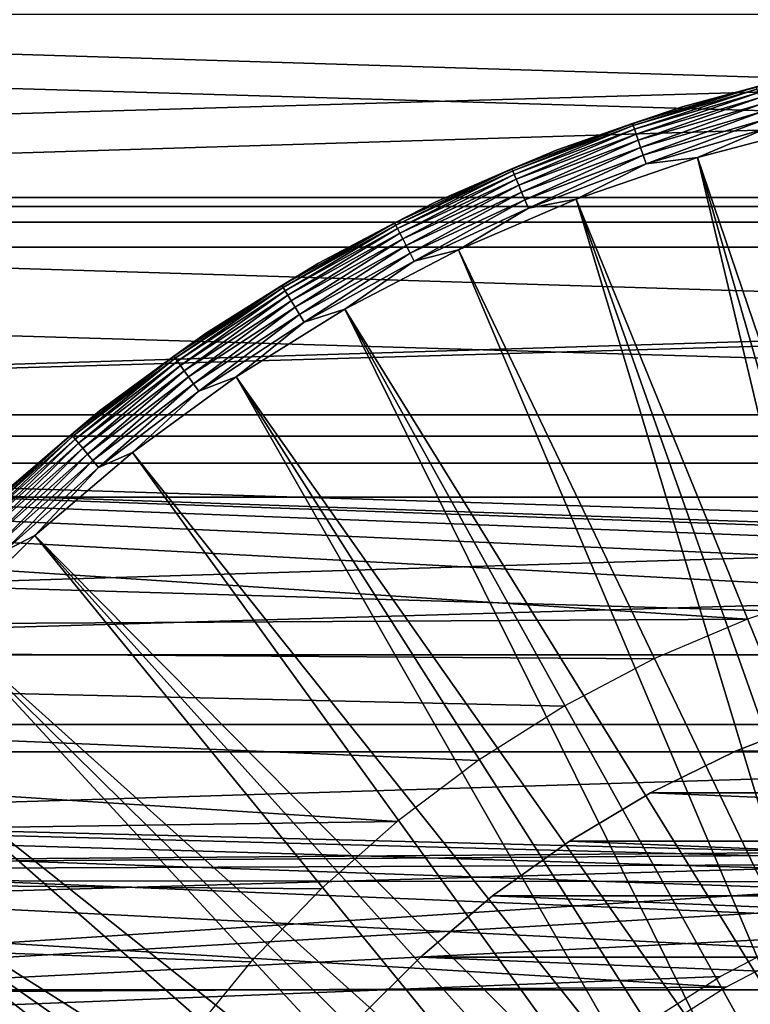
# Model space of a CAD drawing. Header units: millimetres. Extents: x -40 to 40, y -40 to 40.
# Tile 15 of 36: x -10 to -3.8, y 6.7 to 15.1. Entities that reach past the tile are written whole.
import ezdxf

# ---------------------------------------------------------------- set-up
doc = ezdxf.new("R2010")
doc.units = ezdxf.units.MM
doc.header["$LTSCALE"] = 81.481481
for name, color, linetype in [('12', 7, 'CONTINUOUS'), ('18', 7, 'CONTINUOUS'), ('2', 7, 'CONTINUOUS'), ('23', 7, 'CONTINUOUS'), ('25', 7, 'CONTINUOUS'), ('26', 7, 'CONTINUOUS'), ('27', 7, 'CONTINUOUS'), ('9', 7, 'CONTINUOUS')]:
    doc.layers.add(name, color=color, linetype=linetype)

msp = doc.modelspace()

# ---------------------------------------------------------------- linework, layer by layer
at = {"layer": '12', "color": 7, "linetype": 'Continuous'}
for points in [[(-3.1655, 14.2012, -14.795), (-1.9454, 7.2433, -15.5), (-4.2179, 13.925, -14.795), (-3.1655, 14.2012, -14.795)], [(-4.2179, 13.925, -14.795), (-2.5826, 7.0413, -15.5), (-5.2467, 13.5708, -14.795), (-4.2179, 13.925, -14.795)], [(-2.2662, 7.1494, -15.5), (-2.5826, 7.0413, -15.5), (-4.2179, 13.925, -14.795), (-2.2662, 7.1494, -15.5)], [(-1.9454, 7.2433, -15.5), (-2.2662, 7.1494, -15.5), (-4.2179, 13.925, -14.795), (-1.9454, 7.2433, -15.5)], [(-5.2467, 13.5708, -14.795), (-3.1992, 6.7834, -15.5), (-6.2462, 13.1408, -14.795), (-5.2467, 13.5708, -14.795)], [(-2.8938, 6.9192, -15.5), (-3.1992, 6.7834, -15.5), (-5.2467, 13.5708, -14.795), (-2.8938, 6.9192, -15.5)], [(-2.5826, 7.0413, -15.5), (-2.8938, 6.9192, -15.5), (-5.2467, 13.5708, -14.795), (-2.5826, 7.0413, -15.5)], [(-6.2462, 13.1408, -14.795), (-3.4984, 6.6341, -15.5), (-7.2108, 12.6372, -14.795), (-6.2462, 13.1408, -14.795)], [(-3.1992, 6.7834, -15.5), (-3.4984, 6.6341, -15.5), (-6.2462, 13.1408, -14.795), (-3.1992, 6.7834, -15.5)], [(-7.2108, 12.6372, -14.795), (-4.0751, 6.2963, -15.5), (-8.135, 12.0631, -14.795), (-7.2108, 12.6372, -14.795)], [(-3.4984, 6.6341, -15.5), (-3.7905, 6.4716, -15.5), (-7.2108, 12.6372, -14.795), (-3.4984, 6.6341, -15.5)], [(-3.7905, 6.4716, -15.5), (-4.0751, 6.2963, -15.5), (-7.2108, 12.6372, -14.795), (-3.7905, 6.4716, -15.5)], [(-8.135, 12.0631, -14.795), (-4.6196, 5.9084, -15.5), (-9.0137, 11.4214, -14.795), (-8.135, 12.0631, -14.795)], [(-4.0751, 6.2963, -15.5), (-4.3517, 6.1084, -15.5), (-8.135, 12.0631, -14.795), (-4.0751, 6.2963, -15.5)], [(-4.3517, 6.1084, -15.5), (-4.6196, 5.9084, -15.5), (-8.135, 12.0631, -14.795), (-4.3517, 6.1084, -15.5)], [(-9.0137, 11.4214, -14.795), (-4.8783, 5.6967, -15.5), (-9.842, 10.7159, -14.795), (-9.0137, 11.4214, -14.795)], [(-4.6196, 5.9084, -15.5), (-4.8783, 5.6967, -15.5), (-9.0137, 11.4214, -14.795), (-4.6196, 5.9084, -15.5)], [(-9.842, 10.7159, -14.795), (-5.3661, 5.2397, -15.5), (-10.6153, 9.9504, -14.795), (-9.842, 10.7159, -14.795)], [(-4.8783, 5.6967, -15.5), (-5.1273, 5.4737, -15.5), (-9.842, 10.7159, -14.795), (-4.8783, 5.6967, -15.5)], [(-5.1273, 5.4737, -15.5), (-5.3661, 5.2397, -15.5), (-9.842, 10.7159, -14.795), (-5.1273, 5.4737, -15.5)], [(-10.6153, 9.9504, -14.795), (-5.8113, 4.7412, -15.5), (-11.3292, 9.1293, -14.795), (-10.6153, 9.9504, -14.795)], [(-5.5943, 4.9954, -15.5), (-5.8113, 4.7412, -15.5), (-10.6153, 9.9504, -14.795), (-5.5943, 4.9954, -15.5)], [(-5.3661, 5.2397, -15.5), (-5.5943, 4.9954, -15.5), (-10.6153, 9.9504, -14.795), (-5.3661, 5.2397, -15.5)], [(-11.3292, 9.1293, -14.795), (-6.0168, 4.4775, -15.5), (-11.9798, 8.2571, -14.795), (-11.3292, 9.1293, -14.795)], [(-5.8113, 4.7412, -15.5), (-6.0168, 4.4775, -15.5), (-11.3292, 9.1293, -14.795), (-5.8113, 4.7412, -15.5)], [(-11.9798, 8.2571, -14.795), (-6.3916, 3.924, -15.5), (-12.5633, 7.3388, -14.795), (-11.9798, 8.2571, -14.795)], [(-6.2104, 4.2049, -15.5), (-6.3916, 3.924, -15.5), (-11.9798, 8.2571, -14.795), (-6.2104, 4.2049, -15.5)], [(-6.0168, 4.4775, -15.5), (-6.2104, 4.2049, -15.5), (-11.9798, 8.2571, -14.795), (-6.0168, 4.4775, -15.5)], [(-12.5633, 7.3388, -14.795), (-6.7156, 3.3393, -15.5), (-13.0766, 6.3794, -14.795), (-12.5633, 7.3388, -14.795)], [(-6.5601, 3.6353, -15.5), (-6.7156, 3.3393, -15.5), (-12.5633, 7.3388, -14.795), (-6.5601, 3.6353, -15.5)], [(-6.3916, 3.924, -15.5), (-6.5601, 3.6353, -15.5), (-12.5633, 7.3388, -14.795), (-6.3916, 3.924, -15.5)]]:
    msp.add_3dface(points, dxfattribs=at)
at = {"layer": '18', "color": 7, "linetype": 'Continuous'}
for points in [[(-3.2635, 14.6407, -14.2975), (-3.7186, 14.525, -14.3783), (-4.3485, 14.3559, -14.2975), (-3.2635, 14.6407, -14.2975)], [(-3.7186, 14.525, -14.3783), (-4.7689, 14.2148, -14.3783), (-4.3485, 14.3559, -14.2975), (-3.7186, 14.525, -14.3783)], [(-3.7186, 14.525, -14.3783), (-4.7626, 14.1961, -14.4576), (-4.7689, 14.2148, -14.3783), (-3.7186, 14.525, -14.3783)], [(-3.7137, 14.5058, -14.4576), (-4.7626, 14.1961, -14.4576), (-3.7186, 14.525, -14.3783), (-3.7137, 14.5058, -14.4576)], [(-3.7137, 14.5058, -14.4576), (-4.7523, 14.1653, -14.5326), (-4.7626, 14.1961, -14.4576), (-3.7137, 14.5058, -14.4576)], [(-3.7057, 14.4744, -14.5326), (-4.7523, 14.1653, -14.5326), (-3.7137, 14.5058, -14.4576), (-3.7057, 14.4744, -14.5326)], [(-3.7057, 14.4744, -14.5326), (-4.7383, 14.1234, -14.6014), (-4.7523, 14.1653, -14.5326), (-3.7057, 14.4744, -14.5326)], [(-3.6947, 14.4316, -14.6014), (-4.7383, 14.1234, -14.6014), (-3.7057, 14.4744, -14.5326), (-3.6947, 14.4316, -14.6014)], [(-3.6947, 14.4316, -14.6014), (-4.7209, 14.0715, -14.662), (-4.7383, 14.1234, -14.6014), (-3.6947, 14.4316, -14.6014)], [(-3.6811, 14.3785, -14.662), (-4.7209, 14.0715, -14.662), (-3.6947, 14.4316, -14.6014), (-3.6811, 14.3785, -14.662)], [(-4.3485, 14.3559, -14.2975), (-4.7689, 14.2148, -14.3783), (-5.4091, 13.9908, -14.2975), (-4.3485, 14.3559, -14.2975)], [(-3.6811, 14.3785, -14.662), (-4.7005, 14.0109, -14.7129), (-4.7209, 14.0715, -14.662), (-3.6811, 14.3785, -14.662)], [(-3.6652, 14.3166, -14.7129), (-4.7005, 14.0109, -14.7129), (-3.6811, 14.3785, -14.662), (-3.6652, 14.3166, -14.7129)], [(-3.6652, 14.3166, -14.7129), (-4.6778, 13.9432, -14.7527), (-4.7005, 14.0109, -14.7129), (-3.6652, 14.3166, -14.7129)], [(-3.6475, 14.2475, -14.7527), (-4.6778, 13.9432, -14.7527), (-3.6652, 14.3166, -14.7129), (-3.6475, 14.2475, -14.7527)], [(-4.7689, 14.2148, -14.3783), (-5.7938, 13.8288, -14.3783), (-5.4091, 13.9908, -14.2975), (-4.7689, 14.2148, -14.3783)], [(-4.7689, 14.2148, -14.3783), (-5.7862, 13.8105, -14.4576), (-5.7938, 13.8288, -14.3783), (-4.7689, 14.2148, -14.3783)], [(-4.7626, 14.1961, -14.4576), (-5.7862, 13.8105, -14.4576), (-4.7689, 14.2148, -14.3783), (-4.7626, 14.1961, -14.4576)], [(-3.6475, 14.2475, -14.7527), (-4.6534, 13.8703, -14.7803), (-4.6778, 13.9432, -14.7527), (-3.6475, 14.2475, -14.7527)], [(-3.6285, 14.173, -14.7803), (-4.6534, 13.8703, -14.7803), (-3.6475, 14.2475, -14.7527), (-3.6285, 14.173, -14.7803)], [(-4.7626, 14.1961, -14.4576), (-5.7737, 13.7807, -14.5326), (-5.7862, 13.8105, -14.4576), (-4.7626, 14.1961, -14.4576)], [(-4.7523, 14.1653, -14.5326), (-5.7737, 13.7807, -14.5326), (-4.7626, 14.1961, -14.4576), (-4.7523, 14.1653, -14.5326)], [(-4.7523, 14.1653, -14.5326), (-5.7566, 13.7399, -14.6014), (-5.7737, 13.7807, -14.5326), (-4.7523, 14.1653, -14.5326)], [(-4.7383, 14.1234, -14.6014), (-5.7566, 13.7399, -14.6014), (-4.7523, 14.1653, -14.5326), (-4.7383, 14.1234, -14.6014)], [(-3.6285, 14.173, -14.7803), (-4.2179, 13.925, -14.795), (-4.6534, 13.8703, -14.7803), (-3.6285, 14.173, -14.7803)], [(-3.1655, 14.2012, -14.795), (-4.2179, 13.925, -14.795), (-3.6285, 14.173, -14.7803), (-3.1655, 14.2012, -14.795)], [(-4.7383, 14.1234, -14.6014), (-5.7354, 13.6893, -14.662), (-5.7566, 13.7399, -14.6014), (-4.7383, 14.1234, -14.6014)], [(-4.7209, 14.0715, -14.662), (-5.7354, 13.6893, -14.662), (-4.7383, 14.1234, -14.6014), (-4.7209, 14.0715, -14.662)], [(-4.7209, 14.0715, -14.662), (-5.7107, 13.6304, -14.7129), (-5.7354, 13.6893, -14.662), (-4.7209, 14.0715, -14.662)], [(-4.7005, 14.0109, -14.7129), (-5.7107, 13.6304, -14.7129), (-4.7209, 14.0715, -14.662), (-4.7005, 14.0109, -14.7129)], [(-5.4091, 13.9908, -14.2975), (-5.7938, 13.8288, -14.3783), (-6.4395, 13.5474, -14.2975), (-5.4091, 13.9908, -14.2975)], [(-4.7005, 14.0109, -14.7129), (-5.6831, 13.5645, -14.7527), (-5.7107, 13.6304, -14.7129), (-4.7005, 14.0109, -14.7129)], [(-4.6778, 13.9432, -14.7527), (-5.6831, 13.5645, -14.7527), (-4.7005, 14.0109, -14.7129), (-4.6778, 13.9432, -14.7527)], [(-4.6778, 13.9432, -14.7527), (-5.6534, 13.4936, -14.7803), (-5.6831, 13.5645, -14.7527), (-4.6778, 13.9432, -14.7527)], [(-4.6534, 13.8703, -14.7803), (-5.6534, 13.4936, -14.7803), (-4.6778, 13.9432, -14.7527), (-4.6534, 13.8703, -14.7803)], [(-4.2179, 13.925, -14.795), (-5.2467, 13.5708, -14.795), (-4.6534, 13.8703, -14.7803), (-4.2179, 13.925, -14.795)], [(-5.7938, 13.8288, -14.3783), (-6.7878, 13.3689, -14.3783), (-6.4395, 13.5474, -14.2975), (-5.7938, 13.8288, -14.3783)], [(-5.7938, 13.8288, -14.3783), (-6.7789, 13.3513, -14.4576), (-6.7878, 13.3689, -14.3783), (-5.7938, 13.8288, -14.3783)], [(-5.7862, 13.8105, -14.4576), (-6.7789, 13.3513, -14.4576), (-5.7938, 13.8288, -14.3783), (-5.7862, 13.8105, -14.4576)], [(-5.7862, 13.8105, -14.4576), (-6.7642, 13.3224, -14.5326), (-6.7789, 13.3513, -14.4576), (-5.7862, 13.8105, -14.4576)], [(-5.7737, 13.7807, -14.5326), (-6.7642, 13.3224, -14.5326), (-5.7862, 13.8105, -14.4576), (-5.7737, 13.7807, -14.5326)], [(-4.6534, 13.8703, -14.7803), (-5.2467, 13.5708, -14.795), (-5.6534, 13.4936, -14.7803), (-4.6534, 13.8703, -14.7803)], [(-5.7737, 13.7807, -14.5326), (-6.7442, 13.283, -14.6014), (-6.7642, 13.3224, -14.5326), (-5.7737, 13.7807, -14.5326)], [(-5.7566, 13.7399, -14.6014), (-6.7442, 13.283, -14.6014), (-5.7737, 13.7807, -14.5326), (-5.7566, 13.7399, -14.6014)], [(-5.7566, 13.7399, -14.6014), (-6.7194, 13.2342, -14.662), (-6.7442, 13.283, -14.6014), (-5.7566, 13.7399, -14.6014)], [(-5.7354, 13.6893, -14.662), (-6.7194, 13.2342, -14.662), (-5.7566, 13.7399, -14.6014), (-5.7354, 13.6893, -14.662)], [(-5.7354, 13.6893, -14.662), (-6.6904, 13.1772, -14.7129), (-6.7194, 13.2342, -14.662), (-5.7354, 13.6893, -14.662)], [(-5.7107, 13.6304, -14.7129), (-6.6904, 13.1772, -14.7129), (-5.7354, 13.6893, -14.662), (-5.7107, 13.6304, -14.7129)], [(-5.7107, 13.6304, -14.7129), (-6.6581, 13.1135, -14.7527), (-6.6904, 13.1772, -14.7129), (-5.7107, 13.6304, -14.7129)], [(-5.6831, 13.5645, -14.7527), (-6.6581, 13.1135, -14.7527), (-5.7107, 13.6304, -14.7129), (-5.6831, 13.5645, -14.7527)], [(-6.4395, 13.5474, -14.2975), (-6.7878, 13.3689, -14.3783), (-7.4339, 13.0283, -14.2975), (-6.4395, 13.5474, -14.2975)], [(-5.6831, 13.5645, -14.7527), (-6.6233, 13.0449, -14.7803), (-6.6581, 13.1135, -14.7527), (-5.6831, 13.5645, -14.7527)], [(-5.6534, 13.4936, -14.7803), (-6.6233, 13.0449, -14.7803), (-5.6831, 13.5645, -14.7527), (-5.6534, 13.4936, -14.7803)], [(-5.2467, 13.5708, -14.795), (-6.2462, 13.1408, -14.795), (-5.6534, 13.4936, -14.7803), (-5.2467, 13.5708, -14.795)], [(-5.6534, 13.4936, -14.7803), (-6.2462, 13.1408, -14.795), (-6.6233, 13.0449, -14.7803), (-5.6534, 13.4936, -14.7803)], [(-6.7878, 13.3689, -14.3783), (-7.7456, 12.8378, -14.3783), (-7.4339, 13.0283, -14.2975), (-6.7878, 13.3689, -14.3783)], [(-6.7878, 13.3689, -14.3783), (-7.7354, 12.8209, -14.4576), (-7.7456, 12.8378, -14.3783), (-6.7878, 13.3689, -14.3783)], [(-6.7789, 13.3513, -14.4576), (-7.7354, 12.8209, -14.4576), (-6.7878, 13.3689, -14.3783), (-6.7789, 13.3513, -14.4576)], [(-6.7789, 13.3513, -14.4576), (-7.7186, 12.7931, -14.5326), (-7.7354, 12.8209, -14.4576), (-6.7789, 13.3513, -14.4576)], [(-6.7642, 13.3224, -14.5326), (-7.7186, 12.7931, -14.5326), (-6.7789, 13.3513, -14.4576), (-6.7642, 13.3224, -14.5326)], [(-6.7642, 13.3224, -14.5326), (-7.6958, 12.7553, -14.6014), (-7.7186, 12.7931, -14.5326), (-6.7642, 13.3224, -14.5326)], [(-6.7442, 13.283, -14.6014), (-7.6958, 12.7553, -14.6014), (-6.7642, 13.3224, -14.5326), (-6.7442, 13.283, -14.6014)], [(-6.7442, 13.283, -14.6014), (-7.6675, 12.7084, -14.662), (-7.6958, 12.7553, -14.6014), (-6.7442, 13.283, -14.6014)], [(-6.7194, 13.2342, -14.662), (-7.6675, 12.7084, -14.662), (-6.7442, 13.283, -14.6014), (-6.7194, 13.2342, -14.662)], [(-6.7194, 13.2342, -14.662), (-7.6344, 12.6536, -14.7129), (-7.6675, 12.7084, -14.662), (-6.7194, 13.2342, -14.662)], [(-6.6904, 13.1772, -14.7129), (-7.6344, 12.6536, -14.7129), (-6.7194, 13.2342, -14.662), (-6.6904, 13.1772, -14.7129)], [(-6.6904, 13.1772, -14.7129), (-7.5976, 12.5925, -14.7527), (-7.6344, 12.6536, -14.7129), (-6.6904, 13.1772, -14.7129)], [(-6.6581, 13.1135, -14.7527), (-7.5976, 12.5925, -14.7527), (-6.6904, 13.1772, -14.7129), (-6.6581, 13.1135, -14.7527)], [(-6.2462, 13.1408, -14.795), (-7.2108, 12.6372, -14.795), (-6.6233, 13.0449, -14.7803), (-6.2462, 13.1408, -14.795)], [(-6.6581, 13.1135, -14.7527), (-7.5578, 12.5267, -14.7803), (-7.5976, 12.5925, -14.7527), (-6.6581, 13.1135, -14.7527)], [(-6.6233, 13.0449, -14.7803), (-7.5578, 12.5267, -14.7803), (-6.6581, 13.1135, -14.7527), (-6.6233, 13.0449, -14.7803)], [(-6.6233, 13.0449, -14.7803), (-7.2108, 12.6372, -14.795), (-7.5578, 12.5267, -14.7803), (-6.6233, 13.0449, -14.7803)], [(-7.4339, 13.0283, -14.2975), (-7.7456, 12.8378, -14.3783), (-8.3867, 12.4363, -14.2975), (-7.4339, 13.0283, -14.2975)], [(-7.7456, 12.8378, -14.3783), (-8.662, 12.2382, -14.3783), (-8.3867, 12.4363, -14.2975), (-7.7456, 12.8378, -14.3783)], [(-7.7456, 12.8378, -14.3783), (-8.6506, 12.222, -14.4576), (-8.662, 12.2382, -14.3783), (-7.7456, 12.8378, -14.3783)], [(-7.7354, 12.8209, -14.4576), (-8.6506, 12.222, -14.4576), (-7.7456, 12.8378, -14.3783), (-7.7354, 12.8209, -14.4576)], [(-7.7354, 12.8209, -14.4576), (-8.6319, 12.1956, -14.5326), (-8.6506, 12.222, -14.4576), (-7.7354, 12.8209, -14.4576)], [(-7.7186, 12.7931, -14.5326), (-8.6319, 12.1956, -14.5326), (-7.7354, 12.8209, -14.4576), (-7.7186, 12.7931, -14.5326)], [(-7.7186, 12.7931, -14.5326), (-8.6063, 12.1595, -14.6014), (-8.6319, 12.1956, -14.5326), (-7.7186, 12.7931, -14.5326)], [(-7.6958, 12.7553, -14.6014), (-8.6063, 12.1595, -14.6014), (-7.7186, 12.7931, -14.5326), (-7.6958, 12.7553, -14.6014)], [(-7.6958, 12.7553, -14.6014), (-8.5747, 12.1148, -14.662), (-8.6063, 12.1595, -14.6014), (-7.6958, 12.7553, -14.6014)], [(-7.6675, 12.7084, -14.662), (-8.5747, 12.1148, -14.662), (-7.6958, 12.7553, -14.6014), (-7.6675, 12.7084, -14.662)], [(-7.6675, 12.7084, -14.662), (-8.5377, 12.0626, -14.7129), (-8.5747, 12.1148, -14.662), (-7.6675, 12.7084, -14.662)], [(-7.6344, 12.6536, -14.7129), (-8.5377, 12.0626, -14.7129), (-7.6675, 12.7084, -14.662), (-7.6344, 12.6536, -14.7129)], [(-7.6344, 12.6536, -14.7129), (-8.4965, 12.0043, -14.7527), (-8.5377, 12.0626, -14.7129), (-7.6344, 12.6536, -14.7129)], [(-7.5976, 12.5925, -14.7527), (-8.4965, 12.0043, -14.7527), (-7.6344, 12.6536, -14.7129), (-7.5976, 12.5925, -14.7527)], [(-7.2108, 12.6372, -14.795), (-8.135, 12.0631, -14.795), (-7.5578, 12.5267, -14.7803), (-7.2108, 12.6372, -14.795)], [(-7.5976, 12.5925, -14.7527), (-8.4521, 11.9416, -14.7803), (-8.4965, 12.0043, -14.7527), (-7.5976, 12.5925, -14.7527)], [(-7.5578, 12.5267, -14.7803), (-8.4521, 11.9416, -14.7803), (-7.5976, 12.5925, -14.7527), (-7.5578, 12.5267, -14.7803)], [(-7.5578, 12.5267, -14.7803), (-8.135, 12.0631, -14.795), (-8.4521, 11.9416, -14.7803), (-7.5578, 12.5267, -14.7803)], [(-8.3867, 12.4363, -14.2975), (-8.662, 12.2382, -14.3783), (-9.2926, 11.7748, -14.2975), (-8.3867, 12.4363, -14.2975)], [(-8.662, 12.2382, -14.3783), (-9.5322, 11.5732, -14.3783), (-9.2926, 11.7748, -14.2975), (-8.662, 12.2382, -14.3783)], [(-8.662, 12.2382, -14.3783), (-9.5197, 11.558, -14.4576), (-9.5322, 11.5732, -14.3783), (-8.662, 12.2382, -14.3783)], [(-8.6506, 12.222, -14.4576), (-9.5197, 11.558, -14.4576), (-8.662, 12.2382, -14.3783), (-8.6506, 12.222, -14.4576)], [(-8.6506, 12.222, -14.4576), (-9.4991, 11.533, -14.5326), (-9.5197, 11.558, -14.4576), (-8.6506, 12.222, -14.4576)], [(-8.6319, 12.1956, -14.5326), (-9.4991, 11.533, -14.5326), (-8.6506, 12.222, -14.4576), (-8.6319, 12.1956, -14.5326)], [(-8.6319, 12.1956, -14.5326), (-9.471, 11.4989, -14.6014), (-9.4991, 11.533, -14.5326), (-8.6319, 12.1956, -14.5326)], [(-8.6063, 12.1595, -14.6014), (-9.471, 11.4989, -14.6014), (-8.6319, 12.1956, -14.5326), (-8.6063, 12.1595, -14.6014)], [(-8.6063, 12.1595, -14.6014), (-9.4361, 11.4566, -14.662), (-9.471, 11.4989, -14.6014), (-8.6063, 12.1595, -14.6014)], [(-8.5747, 12.1148, -14.662), (-9.4361, 11.4566, -14.662), (-8.6063, 12.1595, -14.6014), (-8.5747, 12.1148, -14.662)], [(-8.5747, 12.1148, -14.662), (-9.3955, 11.4072, -14.7129), (-9.4361, 11.4566, -14.662), (-8.5747, 12.1148, -14.662)], [(-8.5377, 12.0626, -14.7129), (-9.3955, 11.4072, -14.7129), (-8.5747, 12.1148, -14.662), (-8.5377, 12.0626, -14.7129)], [(-8.5377, 12.0626, -14.7129), (-9.3501, 11.3521, -14.7527), (-9.3955, 11.4072, -14.7129), (-8.5377, 12.0626, -14.7129)], [(-8.4965, 12.0043, -14.7527), (-9.3501, 11.3521, -14.7527), (-8.5377, 12.0626, -14.7129), (-8.4965, 12.0043, -14.7527)], [(-8.135, 12.0631, -14.795), (-9.0137, 11.4214, -14.795), (-8.4521, 11.9416, -14.7803), (-8.135, 12.0631, -14.795)], [(-8.4965, 12.0043, -14.7527), (-9.3012, 11.2927, -14.7803), (-9.3501, 11.3521, -14.7527), (-8.4965, 12.0043, -14.7527)], [(-8.4521, 11.9416, -14.7803), (-9.3012, 11.2927, -14.7803), (-8.4965, 12.0043, -14.7527), (-8.4521, 11.9416, -14.7803)], [(-8.4521, 11.9416, -14.7803), (-9.0137, 11.4214, -14.795), (-9.3012, 11.2927, -14.7803), (-8.4521, 11.9416, -14.7803)], [(-9.2926, 11.7748, -14.2975), (-9.5322, 11.5732, -14.3783), (-10.1466, 11.0475, -14.2975), (-9.2926, 11.7748, -14.2975)], [(-9.5322, 11.5732, -14.3783), (-10.3516, 10.8465, -14.3783), (-10.1466, 11.0475, -14.2975), (-9.5322, 11.5732, -14.3783)], [(-9.5322, 11.5732, -14.3783), (-10.3379, 10.8323, -14.4576), (-10.3516, 10.8465, -14.3783), (-9.5322, 11.5732, -14.3783)], [(-9.5197, 11.558, -14.4576), (-10.3379, 10.8323, -14.4576), (-9.5322, 11.5732, -14.3783), (-9.5197, 11.558, -14.4576)], [(-9.5197, 11.558, -14.4576), (-10.3156, 10.8088, -14.5326), (-10.3379, 10.8323, -14.4576), (-9.5197, 11.558, -14.4576)], [(-9.4991, 11.533, -14.5326), (-10.3156, 10.8088, -14.5326), (-9.5197, 11.558, -14.4576), (-9.4991, 11.533, -14.5326)], [(-9.4991, 11.533, -14.5326), (-10.2851, 10.7768, -14.6014), (-10.3156, 10.8088, -14.5326), (-9.4991, 11.533, -14.5326)], [(-9.471, 11.4989, -14.6014), (-10.2851, 10.7768, -14.6014), (-9.4991, 11.533, -14.5326), (-9.471, 11.4989, -14.6014)], [(-9.471, 11.4989, -14.6014), (-10.2472, 10.7372, -14.662), (-10.2851, 10.7768, -14.6014), (-9.471, 11.4989, -14.6014)], [(-9.4361, 11.4566, -14.662), (-10.2472, 10.7372, -14.662), (-9.471, 11.4989, -14.6014), (-9.4361, 11.4566, -14.662)], [(-9.4361, 11.4566, -14.662), (-10.2031, 10.6909, -14.7129), (-10.2472, 10.7372, -14.662), (-9.4361, 11.4566, -14.662)], [(-9.3955, 11.4072, -14.7129), (-10.2031, 10.6909, -14.7129), (-9.4361, 11.4566, -14.662), (-9.3955, 11.4072, -14.7129)], [(-9.3955, 11.4072, -14.7129), (-10.1538, 10.6393, -14.7527), (-10.2031, 10.6909, -14.7129), (-9.3955, 11.4072, -14.7129)], [(-9.3501, 11.3521, -14.7527), (-10.1538, 10.6393, -14.7527), (-9.3955, 11.4072, -14.7129), (-9.3501, 11.3521, -14.7527)], [(-9.0137, 11.4214, -14.795), (-9.842, 10.7159, -14.795), (-9.3012, 11.2927, -14.7803), (-9.0137, 11.4214, -14.795)], [(-9.3501, 11.3521, -14.7527), (-10.1007, 10.5837, -14.7803), (-10.1538, 10.6393, -14.7527), (-9.3501, 11.3521, -14.7527)], [(-9.3012, 11.2927, -14.7803), (-10.1007, 10.5837, -14.7803), (-9.3501, 11.3521, -14.7527), (-9.3012, 11.2927, -14.7803)], [(-9.3012, 11.2927, -14.7803), (-9.842, 10.7159, -14.795), (-10.1007, 10.5837, -14.7803), (-9.3012, 11.2927, -14.7803)], [(-9.842, 10.7159, -14.795), (-10.6153, 9.9504, -14.795), (-10.1007, 10.5837, -14.7803), (-9.842, 10.7159, -14.795)]]:
    msp.add_3dface(points, dxfattribs=at)
at = {"layer": '2', "color": 239, "linetype": 'Continuous', "true_color": 0x3f2236}
for points in [[(36.2695, 15.6452), (-37.1179, 13.5098), (37.1179, 13.5098), (36.2695, 15.6452)], [(-36.2695, 15.6452), (-37.1179, 13.5098), (36.2695, 15.6452), (-36.2695, 15.6452)], [(37.1179, 13.5098), (-37.8406, 11.3287), (37.8406, 11.3287), (37.1179, 13.5098)], [(-37.1179, 13.5098), (-37.8406, 11.3287), (37.1179, 13.5098), (-37.1179, 13.5098)], [(37.8406, 11.3287), (-38.4353, 9.1094), (38.4353, 9.1094), (37.8406, 11.3287)], [(-37.8406, 11.3287), (-38.4353, 9.1094), (37.8406, 11.3287), (-37.8406, 11.3287)], [(38.4353, 9.1094), (-38.8999, 6.8591), (38.8999, 6.8591), (38.4353, 9.1094)], [(-38.4353, 9.1094), (-38.8999, 6.8591), (38.4353, 9.1094), (-38.4353, 9.1094)], [(38.8999, 6.8591), (-39.2329, 4.5857), (39.2329, 4.5857), (38.8999, 6.8591)], [(-38.8999, 6.8591), (-39.2329, 4.5857), (38.8999, 6.8591), (-38.8999, 6.8591)]]:
    msp.add_3dface(points, dxfattribs=at)
at = {"layer": '23', "color": 7, "linetype": 'Continuous'}
for points in [[(28.1924, 15.139, -480), (-29.0709, 13.3748, -480), (29.0709, 13.3748, -480), (28.1924, 15.139, -480)], [(-28.1924, 15.139, -480), (-29.0709, 13.3748, -480), (28.1924, 15.139, -480), (-28.1924, 15.139, -480)], [(29.0709, 13.3748, -480), (-29.8391, 11.5597, -480), (29.8391, 11.5597, -480), (29.0709, 13.3748, -480)], [(-29.0709, 13.3748, -480), (-29.8391, 11.5597, -480), (29.0709, 13.3748, -480), (-29.0709, 13.3748, -480)], [(29.8391, 11.5597, -480), (-30.4941, 9.7009, -480), (30.4941, 9.7009, -480), (29.8391, 11.5597, -480)], [(-29.8391, 11.5597, -480), (-30.4941, 9.7009, -480), (29.8391, 11.5597, -480), (-29.8391, 11.5597, -480)], [(30.4941, 9.7009, -480), (-31.0335, 7.8053, -480), (0, 8.05, -480), (30.4941, 9.7009, -480)], [(-30.4941, 9.7009, -480), (-31.0335, 7.8053, -480), (30.4941, 9.7009, -480), (-30.4941, 9.7009, -480)], [(0, 8.05, -480), (-31.0335, 7.8053, -480), (-0.7016, 8.0194, -480), (0, 8.05, -480)], [(-0.7016, 8.0194, -480), (-31.0335, 7.8053, -480), (-1.3979, 7.9277, -480), (-0.7016, 8.0194, -480)], [(-1.3979, 7.9277, -480), (-31.0335, 7.8053, -480), (-2.0835, 7.7757, -480), (-1.3979, 7.9277, -480)], [(-31.0335, 7.8053, -480), (-31.4551, 5.8799, -480), (-2.0835, 7.7757, -480), (-31.0335, 7.8053, -480)], [(-2.0835, 7.7757, -480), (-31.4551, 5.8799, -480), (-2.7533, 7.5645, -480), (-2.0835, 7.7757, -480)], [(-2.7533, 7.5645, -480), (-31.4551, 5.8799, -480), (-3.4021, 7.2958, -480), (-2.7533, 7.5645, -480)], [(-3.4021, 7.2958, -480), (-31.4551, 5.8799, -480), (-4.025, 6.9715, -480), (-3.4021, 7.2958, -480)], [(-4.025, 6.9715, -480), (-31.4551, 5.8799, -480), (-4.6173, 6.5942, -480), (-4.025, 6.9715, -480)]]:
    msp.add_3dface(points, dxfattribs=at)
at = {"layer": '25', "color": 7, "linetype": 'Continuous'}
for points in [[(-29.5251, 13.5838, -483), (-28.6329, 15.3755, -483), (29.5251, 13.5838, -483), (-29.5251, 13.5838, -483)], [(-28.6329, 15.3755, -483), (28.6329, 15.3755, -483), (29.5251, 13.5838, -483), (-28.6329, 15.3755, -483)], [(-30.3053, 11.7404, -483), (-29.5251, 13.5838, -483), (30.3053, 11.7404, -483), (-30.3053, 11.7404, -483)], [(-29.5251, 13.5838, -483), (29.5251, 13.5838, -483), (30.3053, 11.7404, -483), (-29.5251, 13.5838, -483)], [(-30.9706, 9.8524, -483), (-30.3053, 11.7404, -483), (-3.7943, 10.0047, -483), (-30.9706, 9.8524, -483)], [(-30.3053, 11.7404, -483), (30.3053, 11.7404, -483), (30.9706, 9.8524, -483), (-30.3053, 11.7404, -483)], [(-0.4309, 10.6913, -483), (-30.3053, 11.7404, -483), (0.4309, 10.6913, -483), (-0.4309, 10.6913, -483)], [(-1.2898, 10.622, -483), (-30.3053, 11.7404, -483), (-0.4309, 10.6913, -483), (-1.2898, 10.622, -483)], [(-2.1403, 10.4837, -483), (-30.3053, 11.7404, -483), (-1.2898, 10.622, -483), (-2.1403, 10.4837, -483)], [(-2.977, 10.2775, -483), (-30.3053, 11.7404, -483), (-2.1403, 10.4837, -483), (-2.977, 10.2775, -483)], [(-3.7943, 10.0047, -483), (-30.3053, 11.7404, -483), (-2.977, 10.2775, -483), (-3.7943, 10.0047, -483)], [(-30.3053, 11.7404, -483), (30.9706, 9.8524, -483), (0.4309, 10.6913, -483), (-30.3053, 11.7404, -483)], [(-4.5871, 9.6669, -483), (-30.9706, 9.8524, -483), (-3.7943, 10.0047, -483), (-4.5871, 9.6669, -483)], [(-31.5184, 7.9272, -483), (-30.9706, 9.8524, -483), (-6.7673, 8.2881, -483), (-31.5184, 7.9272, -483)], [(-6.7673, 8.2881, -483), (-30.9706, 9.8524, -483), (-6.0784, 8.8058, -483), (-6.7673, 8.2881, -483)], [(-6.0784, 8.8058, -483), (-30.9706, 9.8524, -483), (-5.3501, 9.2664, -483), (-6.0784, 8.8058, -483)], [(-5.3501, 9.2664, -483), (-30.9706, 9.8524, -483), (-4.5871, 9.6669, -483), (-5.3501, 9.2664, -483)], [(-7.4123, 7.7167, -483), (-31.5184, 7.9272, -483), (-6.7673, 8.2881, -483), (-7.4123, 7.7167, -483)], [(-31.9466, 5.9719, -483), (-31.5184, 7.9272, -483), (-8.5542, 6.4277, -483), (-31.9466, 5.9719, -483)], [(-8.5542, 6.4277, -483), (-31.5184, 7.9272, -483), (-8.0092, 7.0952, -483), (-8.5542, 6.4277, -483)], [(-8.0092, 7.0952, -483), (-31.5184, 7.9272, -483), (-7.4123, 7.7167, -483), (-8.0092, 7.0952, -483)]]:
    msp.add_3dface(points, dxfattribs=at)
at = {"layer": '26', "color": 7, "linetype": 'Continuous'}
for points in [[(-3.8965, 8.883, -520), (-3.1496, 9.1744, -484), (-3.1496, 9.1744, -520), (-3.8965, 8.883, -520)], [(-3.8964, 8.883, -484), (-3.1496, 9.1744, -484), (-3.8965, 8.883, -520), (-3.8964, 8.883, -484)], [(-4.6167, 8.5309, -520), (-3.8964, 8.883, -484), (-3.8965, 8.883, -520), (-4.6167, 8.5309, -520)], [(-4.6167, 8.5309, -484), (-3.8964, 8.883, -484), (-4.6167, 8.5309, -520), (-4.6167, 8.5309, -484)], [(-5.3054, 8.1205, -520), (-4.6167, 8.5309, -484), (-4.6167, 8.5309, -520), (-5.3054, 8.1205, -520)], [(-5.3054, 8.1205, -484), (-4.6167, 8.5309, -484), (-5.3054, 8.1205, -520), (-5.3054, 8.1205, -484)], [(-5.9579, 7.6547, -484), (-5.3054, 8.1205, -484), (-5.9578, 7.6547, -520), (-5.9579, 7.6547, -484)], [(-5.9578, 7.6547, -520), (-5.3054, 8.1205, -484), (-5.3054, 8.1205, -520), (-5.9578, 7.6547, -520)], [(-6.5696, 7.1365, -484), (-5.9579, 7.6547, -484), (-6.5696, 7.1365, -520), (-6.5696, 7.1365, -484)], [(-6.5696, 7.1365, -520), (-5.9579, 7.6547, -484), (-5.9578, 7.6547, -520), (-6.5696, 7.1365, -520)], [(-7.1365, 6.5696, -484), (-6.5696, 7.1365, -484), (-7.1365, 6.5696, -520), (-7.1365, 6.5696, -484)], [(-7.1365, 6.5696, -520), (-6.5696, 7.1365, -484), (-6.5696, 7.1365, -520), (-7.1365, 6.5696, -520)]]:
    msp.add_3dface(points, dxfattribs=at)
at = {"layer": '27', "color": 7, "linetype": 'Continuous'}
for points in [[(-3.8965, 8.883, -520), (-3.1496, 9.1744, -520), (3.8965, 8.883, -520), (-3.8965, 8.883, -520)], [(-4.6167, 8.5309, -520), (-3.8965, 8.883, -520), (4.6167, 8.5309, -520), (-4.6167, 8.5309, -520)], [(-3.8965, 8.883, -520), (3.8965, 8.883, -520), (4.6167, 8.5309, -520), (-3.8965, 8.883, -520)], [(-5.3054, 8.1205, -520), (-4.6167, 8.5309, -520), (5.3054, 8.1205, -520), (-5.3054, 8.1205, -520)], [(-4.6167, 8.5309, -520), (4.6167, 8.5309, -520), (5.3054, 8.1205, -520), (-4.6167, 8.5309, -520)], [(-5.9578, 7.6547, -520), (-5.3054, 8.1205, -520), (5.9578, 7.6547, -520), (-5.9578, 7.6547, -520)], [(-5.3054, 8.1205, -520), (5.3054, 8.1205, -520), (5.9578, 7.6547, -520), (-5.3054, 8.1205, -520)], [(-6.5696, 7.1365, -520), (-5.9578, 7.6547, -520), (6.5696, 7.1365, -520), (-6.5696, 7.1365, -520)], [(-5.9578, 7.6547, -520), (5.9578, 7.6547, -520), (6.5696, 7.1365, -520), (-5.9578, 7.6547, -520)], [(-7.1365, 6.5696, -520), (-6.5696, 7.1365, -520), (7.1365, 6.5696, -520), (-7.1365, 6.5696, -520)], [(-6.5696, 7.1365, -520), (6.5696, 7.1365, -520), (7.1365, 6.5696, -520), (-6.5696, 7.1365, -520)]]:
    msp.add_3dface(points, dxfattribs=at)
at = {"layer": '9', "color": 250, "linetype": 'Continuous', "true_color": 0x1c1c1c}
for points in [[(-34.5958, 15.2391, -14), (35.4379, 13.1628, -14), (-35.4379, 13.1628, -14), (-34.5958, 15.2391, -14)], [(34.5958, 15.2391, -14), (35.4379, 13.1628, -14), (-34.5958, 15.2391, -14), (34.5958, 15.2391, -14)], [(-35.4379, 13.1628, -14), (36.1554, 11.0403, -14), (-36.1554, 11.0403, -14), (-35.4379, 13.1628, -14)], [(35.4379, 13.1628, -14), (36.1554, 11.0403, -14), (-35.4379, 13.1628, -14), (35.4379, 13.1628, -14)], [(-36.1554, 11.0403, -14), (36.7459, 8.8791, -14), (-36.7459, 8.8791, -14), (-36.1554, 11.0403, -14)], [(36.1554, 11.0403, -14), (36.7459, 8.8791, -14), (-36.1554, 11.0403, -14), (36.1554, 11.0403, -14)], [(-37.2074, 6.6865, -14), (-36.7459, 8.8791, -14), (-3.9734, 6.8818, -14), (-37.2074, 6.6865, -14)], [(-36.7459, 8.8791, -14), (36.7459, 8.8791, -14), (0, 7.9465, -14), (-36.7459, 8.8791, -14)], [(-0.6926, 7.9163, -14), (-36.7459, 8.8791, -14), (0, 7.9465, -14), (-0.6926, 7.9163, -14)], [(-1.3799, 7.8258, -14), (-36.7459, 8.8791, -14), (-0.6926, 7.9163, -14), (-1.3799, 7.8258, -14)], [(-2.0568, 7.6757, -14), (-36.7459, 8.8791, -14), (-1.3799, 7.8258, -14), (-2.0568, 7.6757, -14)], [(-2.7179, 7.4673, -14), (-36.7459, 8.8791, -14), (-2.0568, 7.6757, -14), (-2.7179, 7.4673, -14)], [(-3.3585, 7.202, -14), (-36.7459, 8.8791, -14), (-2.7179, 7.4673, -14), (-3.3585, 7.202, -14)], [(-3.9734, 6.8818, -14), (-36.7459, 8.8791, -14), (-3.3585, 7.202, -14), (-3.9734, 6.8818, -14)], [(-4.5581, 6.5093, -14), (-37.2074, 6.6865, -14), (-3.9734, 6.8818, -14), (-4.5581, 6.5093, -14)]]:
    msp.add_3dface(points, dxfattribs=at)

doc.saveas('drawing.dxf')
